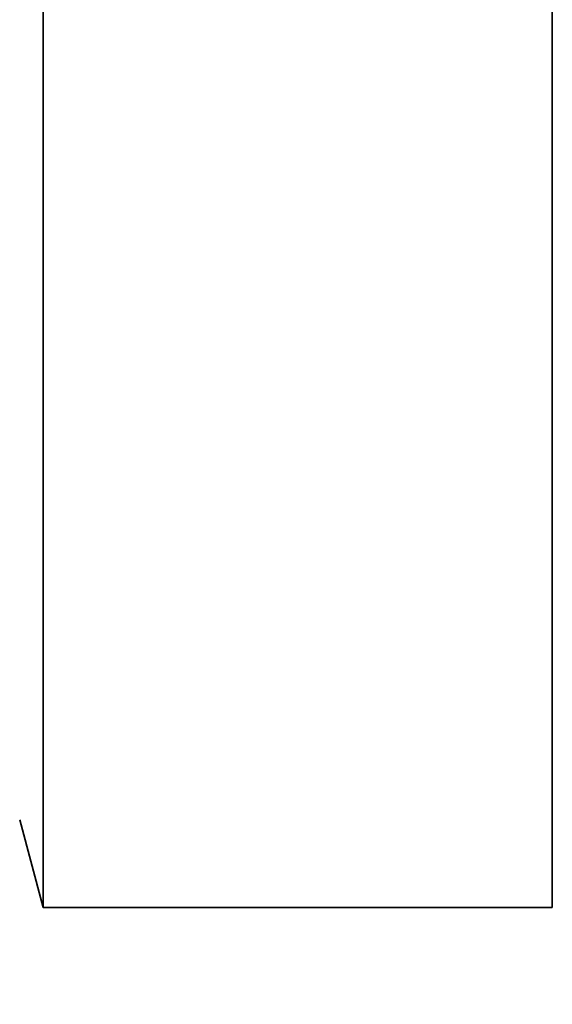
# Model space of a CAD drawing. Header units: millimetres. Extents: x 0 to 5040, y 0 to 3564.
# Tile 32 of 45: x 2762.51 to 2766.01, y 1613.48 to 1619.95. Entities that reach past the tile are written whole.
import ezdxf

# ---------------------------------------------------------------- set-up
doc = ezdxf.new("R2010")
doc.units = ezdxf.units.MM
doc.header["$LTSCALE"] = 12
doc.layers.add('Quote(ISO)', color=7, linetype='Continuous', lineweight=25, true_color=0x80ff00)
doc.layers.add('Spigoli visibili(ISO)', color=7, linetype='Continuous', lineweight=35)
doc.styles.add('Corrente-BSI', font='arial.ttf')
doc.dimstyles.new('DEFAULT-ISO', dxfattribs={"dimscale": 12, "dimtxt": 3.5, "dimasz": 2.5, "dimexe": 1, "dimexo": 1, "dimgap": 0.762, "dimtad": 1, "dimtoh": 1, "dimrnd": 1e-08, "dimtxsty": 'Corrente-BSI', "dimcen": 0.09, "dimdle": 10, "dimclrd": 7, "dimclre": 7, "dimclrt": 7, "dimazin": 2, "dimtfac": 0.571429, "dimtmove": 0, "dimatfit": 3, "dimfxl": 1, "dimtolj": 1, "dimlwd": 5, "dimlwe": 5, "dimarcsym": 0})

# ---------------------------------------------------------------- blocks, each defined once
blk = doc.blocks.new('*D16')
at = {"layer": 'Defpoints', "color": 0, "linetype": 'Continuous', "transparency": 16777216}
for p in [(2510.8587, 3323.1892), (2774.8587, 3323.1892), (2674.5368, 1412.1892)]:
    blk.add_point(p, dxfattribs=at)
at = {"layer": 'Quote(ISO)', "color": 7, "linetype": 'Continuous', "lineweight": 5, "transparency": 16777216}
for p, q in [((2762.8587, 3323.1892), (2498.8587, 3323.1892)), ((2510.8587, 1442.1892), (2510.8587, 3293.1892)), ((2662.5368, 1412.1892), (2498.8587, 1412.1892))]:
    blk.add_line(p, q, dxfattribs=at)
at = {"layer": 'Quote(ISO)', "color": 7, "linetype": 'Continuous', "transparency": 16777216}
for points in [[(2505.8587, 3293.1892), (2515.8587, 3293.1892), (2510.8587, 3323.1892)], [(2505.8587, 1442.1892), (2515.8587, 1442.1892), (2510.8587, 1412.1892)]]:
    blk.add_solid(points, dxfattribs=at)
at = {"layer": 'Quote(ISO)', "color": 7, "linetype": 'Continuous', "lineweight": 9, "transparency": 16777216, "insert": (2458.8266, 2311.0064), "char_height": 42, "attachment_point": 1, "rotation": 90, "style": 'Corrente-BSI'}
blk.add_mtext('\\A1;1911', dxfattribs=at)

msp = doc.modelspace()

# ---------------------------------------------------------------- linework, layer by layer
at = {"layer": 'Spigoli visibili(ISO)'}
for p, q in [((2762.6628, 1637.2642), (2762.6628, 1614.1142)), ((2766.0087, 1637.2642), (2766.0087, 1614.1142)), ((2762.5087, 1614.6892), (2762.6628, 1614.1142)), ((2762.6628, 1614.1142), (2766.0087, 1614.1142))]:
    msp.add_line(p, q, dxfattribs=at)

# ---------------------------------------------------------------- dimensions: what is measured, and where the dimension line sits
at = {"layer": 'Quote(ISO)', "color": 7, "linetype": 'Continuous', "lineweight": 9}
dim = msp.add_linear_dim(base=(2510.8587, 3323.1892), p1=(2674.5368, 1412.1892), p2=(2774.8587, 3323.1892), angle=270, dimstyle='DEFAULT-ISO', override={"dimgap": 0.762, "dimtoh": 0, "dimdec": 2, "dimtol": 0, "dimlim": 0, "dimtp": 0, "dimtm": 0, "dimtdec": 2, "dimtofl": 0, "dimatfit": 1}, dxfattribs=at)
dim.commit()
dim.dimension.update_dxf_attribs({"geometry": '*D16', "text_midpoint": (2510.8587, 2367.6892), "dimtype": 160})

doc.saveas('drawing.dxf')
